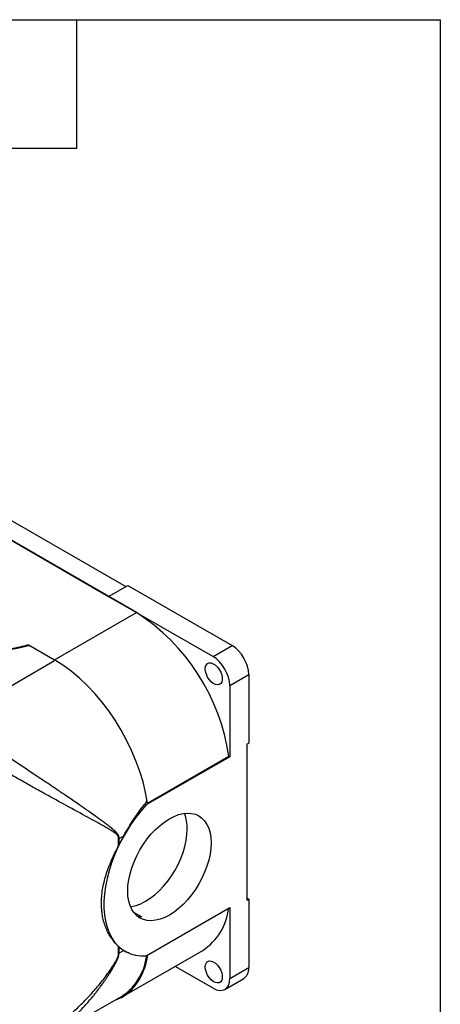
# Model space of a CAD drawing. Header units: millimetres. Extents: x 19 to 819, y 19 to 629.
# Tile 11 of 11: x 744 to 819, y 453 to 629. Entities that reach past the tile are written whole.
import ezdxf

# ---------------------------------------------------------------- set-up
doc = ezdxf.new("R2010")
doc.units = ezdxf.units.MM
doc.header["$LTSCALE"] = 3
doc.linetypes.add('SLD-Solid', pattern=[0])
doc.layers.add('TEXT', color=140, linetype='SLD-Solid', lineweight=25)

msp = doc.modelspace()

# ---------------------------------------------------------------- linework, layer by layer
for p, q in [((765.016, 523.102), (687.941, 567.597)), ((695.932, 566.515), (763.105, 527.737)), ((692.891, 564.76), (760.066, 525.98)), ((760.066, 525.983), (763.46, 527.942)), ((763.46, 527.942), (782.057, 517.206)), ((760.066, 525.98), (760.066, 525.983)), ((760.066, 525.983), (778.663, 515.247)), ((750.423, 514.678), (765.016, 523.102)), ((745.355, 517.134), (745.355, 517.234)), ((745.936, 517.171), (745.935, 517.269)), ((745.935, 517.269), (750.423, 514.678)), ((778.663, 515.247), (782.057, 517.206)), ((732.127, 503.895), (750.424, 514.58)), ((781.633, 510.103), (785.027, 512.062)), ((785.027, 512.062), (785.027, 499.857)), ((781.633, 510.103), (781.633, 497.439)), ((784.674, 499.653), (785.027, 499.857)), ((784.674, 499.653), (784.674, 471.891)), ((781.633, 497.439), (766.76, 488.854)), ((766.972, 489.148), (781.484, 497.526)), ((781.484, 497.526), (781.633, 497.439)), ((766.703, 489.303), (766.972, 489.148)), ((766.523, 488.99), (766.76, 488.854)), ((761.848, 481.63), (761.848, 482.84)), ((761.935, 482.887), (762.762, 483.359)), ((761.935, 481.8), (761.935, 482.887)), ((784.674, 472.299), (785.027, 472.095)), ((784.674, 471.891), (785.027, 472.095)), ((785.027, 472.095), (785.027, 459.89)), ((766.76, 462.008), (781.633, 470.594)), ((781.633, 470.594), (781.633, 457.931)), ((764.476, 469.783), (765.983, 468.914)), ((761.848, 462.426), (761.848, 463.636)), ((761.935, 462.473), (761.935, 463.559)), ((762.762, 462.945), (761.935, 462.473)), ((762.501, 454.678), (776.825, 462.947)), ((762.839, 462.897), (762.946, 462.835)), ((778.663, 456.216), (771.913, 460.112)), ((781.633, 457.931), (785.027, 459.89)), ((780.763, 456.008), (784.157, 457.967)), ((747.518, 446.306), (762.221, 454.655))]:
    msp.add_line(p, q)
at = {"flags": 128}
for points in [[(777.284, 513.065), (777.332, 513.474), (777.472, 513.802), (777.696, 514.029), (777.99, 514.14), (778.335, 514.128), (778.709, 513.994), (779.089, 513.747), (779.452, 513.402), (779.774, 512.98), (780.035, 512.509), (780.218, 512.017), (780.313, 511.536), (780.313, 511.096), (780.218, 510.725), (780.035, 510.445), (779.774, 510.275), (779.452, 510.225), (779.089, 510.298), (778.709, 510.49), (778.335, 510.789), (777.99, 511.175), (777.696, 511.625), (777.472, 512.11), (777.332, 512.601), (777.284, 513.065)], [(766.76, 488.854), (765.789, 487.734), (764.863, 486.547), (763.988, 485.301), (763.171, 484.005), (762.417, 482.668), (761.733, 481.301), (761.123, 479.913), (760.592, 478.513), (760.143, 477.114), (759.78, 475.723), (759.506, 474.353), (759.322, 473.012), (759.229, 471.71), (759.229, 470.457), (759.322, 469.262), (759.506, 468.133), (759.78, 467.08), (760.143, 466.109), (760.592, 465.227), (761.123, 464.441), (761.733, 463.757), (762.417, 463.179), (763.171, 462.712), (763.988, 462.36), (764.863, 462.124), (765.789, 462.006), (766.76, 462.008)], [(778.31, 482.098), (778.263, 481.111), (778.123, 480.083), (777.893, 479.026), (777.574, 477.954), (777.172, 476.88), (776.69, 475.817), (776.135, 474.78), (775.514, 473.781), (774.835, 472.833), (774.106, 471.947), (773.337, 471.135), (772.537, 470.407), (771.716, 469.772), (770.885, 469.238), (770.054, 468.812), (769.233, 468.5), (768.433, 468.304), (767.664, 468.228), (766.935, 468.272), (766.256, 468.437), (765.635, 468.719), (765.08, 469.115), (764.598, 469.621), (764.196, 470.23), (763.877, 470.935), (763.647, 471.726), (763.507, 472.593), (763.46, 473.526), (763.507, 474.513), (763.647, 475.541), (763.877, 476.598), (764.196, 477.67), (764.598, 478.744), (765.08, 479.807), (765.635, 480.844), (766.256, 481.843), (766.935, 482.791), (767.664, 483.677), (768.433, 484.489), (769.233, 485.217), (770.054, 485.852), (770.885, 486.386), (771.716, 486.812), (772.537, 487.125), (773.337, 487.32), (774.106, 487.396), (774.835, 487.352), (775.514, 487.188), (776.135, 486.905), (776.69, 486.509), (777.172, 486.003), (777.574, 485.394), (777.893, 484.689), (778.123, 483.899), (778.263, 483.031), (778.31, 482.098)], [(763.962, 470.718), (764.19, 470.753), (764.99, 470.949), (765.811, 471.262), (766.642, 471.688), (767.474, 472.221), (768.294, 472.856), (769.095, 473.584), (769.864, 474.396), (770.593, 475.282), (771.272, 476.23), (771.892, 477.23), (772.447, 478.267), (772.929, 479.329), (773.332, 480.403), (773.65, 481.475), (773.881, 482.532), (774.02, 483.561), (774.067, 484.547)], [(765.09, 469.107), (765.268, 469.05), (765.983, 468.914)], [(777.284, 459.99), (777.332, 460.399), (777.472, 460.727), (777.696, 460.954), (777.99, 461.065), (778.335, 461.053), (778.709, 460.919), (779.089, 460.672), (779.452, 460.327), (779.774, 459.905), (780.035, 459.434), (780.218, 458.942), (780.313, 458.461), (780.313, 458.021), (780.218, 457.65), (780.035, 457.37), (779.774, 457.2), (779.452, 457.15), (779.089, 457.223), (778.709, 457.415), (778.335, 457.714), (777.99, 458.1), (777.696, 458.55), (777.472, 459.035), (777.332, 459.525), (777.284, 459.99)]]:
    msp.add_lwpolyline(points, dxfattribs=at)
for centre, radius, start, end in [((745.063, 492.166), 36.812, 8.37126, 57.17955), ((766.891, 484.715), 7.178, 358.66422, 21.58242), ((760.951, 484.613), 1.987, 296.84216, 299.68881), ((771.158, 471.615), 10.356, 303.17877, 353.76226), ((760.951, 464.199), 1.987, 296.84216, 299.68881), ((756.856, 463.131), 10.032, 302.32857, 352.1062)]:
    msp.add_arc(centre, radius, start, end)
for centre, major_axis, ratio, start_param, end_param in [((736.121, 528.698), (22, 0.111), 0.5806369, 3.9240484, 5.1426292), ((745.733, 516.661), (0.9, 0.005), 0.5806369, 1.3408723, 2.0010365), ((782.057, 513.777), (-2.1, 3.637), 0.5773815, 3.927089, 5.4978853), ((750.52, 495.448), (-11.911, 20.396), 0.5740133, 4.0917257, 5.4949927), ((778.663, 511.817), (-2.1, 3.637), 0.5773815, 3.927089, 5.4978853), ((771.974, 478.408), (9.078, 15.543), 0.5807308, 1.5914086, 1.6896261), ((771.974, 478.408), (9.078, 15.543), 0.5807308, 3.0284862, 3.1267037), ((750.623, 475.094), (-11.911, 20.396), 0.5740133, 3.0346875, 3.7456582), ((782.057, 461.604), (-2.1, 3.637), 0.5773815, 3.1419439, 3.927089), ((778.663, 459.645), (-2.1, 3.637), 0.5773815, 2.3562927, 3.927089)]:
    msp.add_ellipse(centre, major_axis=major_axis, ratio=ratio, start_param=start_param, end_param=end_param)
for points, knots in [([(745.355, 517.234), (744.347, 516.965), (743.311, 516.742), (741.18, 516.385), (740.095, 516.254), (738.447, 516.128), (737.894, 516.098), (736.788, 516.063), (736.235, 516.057), (735.128, 516.07), (734.573, 516.088), (733.47, 516.149), (732.922, 516.192), (731.286, 516.355), (730.206, 516.512), (728.107, 516.916), (727.08, 517.165), (725.11, 517.747), (724.159, 518.083), (722.366, 518.829), (721.52, 519.239), (720.727, 519.687)], [0, 0, 0, 0, 0.125, 0.125, 0.25, 0.25, 0.3125, 0.3125, 0.375, 0.375, 0.4375, 0.4375, 0.5, 0.5, 0.625, 0.625, 0.75, 0.75, 0.875, 0.875, 1, 1, 1, 1]), ([(745.935, 517.269), (745.838, 517.282), (745.738, 517.285), (745.54, 517.273), (745.445, 517.258), (745.355, 517.234)], [0, 0, 0, 0, 0.5, 0.5, 1, 1, 1, 1]), ([(761.935, 482.887), (761.934, 482.918), (761.933, 482.98), (761.922, 483.069), (761.906, 483.153), (761.884, 483.234), (761.858, 483.311), (761.827, 483.384), (761.794, 483.454), (761.757, 483.52), (761.718, 483.584), (761.676, 483.646), (761.633, 483.705), (761.587, 483.763), (761.541, 483.82), (761.494, 483.875), (761.445, 483.929), (761.396, 483.983), (761.346, 484.035), (761.295, 484.087), (761.243, 484.138), (761.19, 484.188), (761.137, 484.238), (761.084, 484.288), (761.029, 484.337), (760.975, 484.385), (760.919, 484.433), (760.864, 484.481), (760.808, 484.529), (760.751, 484.577), (760.694, 484.625), (760.637, 484.672), (760.58, 484.72), (760.522, 484.767), (760.464, 484.814), (760.405, 484.861), (760.347, 484.908), (760.288, 484.955), (760.228, 485.002), (760.168, 485.048), (760.108, 485.095), (760.048, 485.142), (759.987, 485.188), (759.927, 485.235), (759.865, 485.281), (759.804, 485.328), (759.742, 485.375), (759.68, 485.421), (759.618, 485.468), (759.556, 485.515), (759.493, 485.561), (759.431, 485.608), (759.367, 485.655), (759.304, 485.702), (759.241, 485.749), (759.177, 485.796), (759.113, 485.843), (759.049, 485.89), (758.985, 485.938), (758.92, 485.985), (758.856, 486.032), (758.791, 486.08), (758.726, 486.128), (758.66, 486.175), (758.595, 486.223), (758.529, 486.271), (758.463, 486.319), (758.397, 486.367), (758.331, 486.415), (758.264, 486.463), (758.197, 486.511), (758.131, 486.56), (758.063, 486.608), (757.996, 486.657), (757.928, 486.705), (757.861, 486.754), (757.793, 486.802), (757.725, 486.851), (757.656, 486.9), (757.588, 486.949), (757.519, 486.998), (757.45, 487.047), (757.381, 487.097), (757.312, 487.146), (757.242, 487.195), (757.172, 487.245), (757.102, 487.294), (757.032, 487.344), (756.962, 487.394), (756.891, 487.444), (756.821, 487.494), (756.75, 487.543), (756.679, 487.594), (756.607, 487.644), (756.536, 487.694), (756.464, 487.744), (756.392, 487.795), (756.32, 487.845), (756.248, 487.896), (756.175, 487.946), (756.103, 487.997), (756.03, 488.048), (755.957, 488.099), (755.884, 488.15), (755.81, 488.201), (755.737, 488.252), (755.663, 488.304), (755.589, 488.355), (755.515, 488.407), (755.44, 488.458), (755.366, 488.51), (755.291, 488.562), (755.216, 488.613), (755.141, 488.665), (755.065, 488.717), (754.99, 488.769), (754.914, 488.822), (754.838, 488.874), (754.762, 488.926), (754.686, 488.979), (754.256, 489.275), (753.456, 489.822), (752.414, 490.531), (751.183, 491.362), (749.737, 492.335), (747.813, 493.622), (746.089, 494.77), (744.632, 495.736), (743.552, 496.45), (742.515, 497.133), (741.618, 497.722), (740.847, 498.227), (740.186, 498.66), (739.526, 499.092), (738.868, 499.523), (738.214, 499.95), (737.565, 500.375), (736.922, 500.795), (736.287, 501.21), (735.662, 501.62), (735.047, 502.023), (734.445, 502.417), (733.856, 502.804), (733.477, 503.054), (733.287, 503.178)], [0, 0, 0, 0, 0.0028574, 0.0057044, 0.0085483, 0.0113923, 0.0142356, 0.0170742, 0.0199021, 0.0227188, 0.0255278, 0.0283315, 0.0311313, 0.0339277, 0.0367204, 0.0395091, 0.0422942, 0.0450763, 0.0478559, 0.0506334, 0.0534091, 0.0561832, 0.0589561, 0.0617278, 0.0644985, 0.0672683, 0.0700373, 0.0728055, 0.0755729, 0.0783396, 0.0811056, 0.083871, 0.0866358, 0.0894001, 0.0921638, 0.0949272, 0.0976901, 0.1004526, 0.1032148, 0.1059767, 0.1087383, 0.1114996, 0.1142607, 0.1170216, 0.1197823, 0.1225428, 0.1253033, 0.1280636, 0.1308238, 0.1335839, 0.136344, 0.139104, 0.141864, 0.144624, 0.147384, 0.150144, 0.152904, 0.1556639, 0.1584239, 0.1611838, 0.1639438, 0.1667037, 0.1694637, 0.1722236, 0.1749835, 0.1777434, 0.1805033, 0.1832632, 0.1860231, 0.1887829, 0.1915428, 0.1943027, 0.1970626, 0.1998224, 0.2025823, 0.2053422, 0.2081021, 0.210862, 0.2136219, 0.2163818, 0.2191417, 0.2219017, 0.2246616, 0.2274216, 0.2301817, 0.2329417, 0.2357018, 0.2384619, 0.2412221, 0.2439823, 0.2467426, 0.2495029, 0.2522632, 0.2550237, 0.2577842, 0.2605447, 0.2633054, 0.2660661, 0.2688269, 0.2715878, 0.2743488, 0.2771099, 0.2798711, 0.2826325, 0.2853939, 0.2881555, 0.2909172, 0.2936791, 0.2964411, 0.2992032, 0.3019656, 0.3047281, 0.3074907, 0.3102536, 0.3130166, 0.3157799, 0.3185433, 0.321307, 0.3240709, 0.326835, 0.3295994, 0.3707641, 0.4120206, 0.4371288, 0.4948213, 0.5539165, 0.6195126, 0.6531841, 0.6853399, 0.7160074, 0.745186, 0.7646656, 0.7841719, 0.8036997, 0.8232467, 0.8428138, 0.8624055, 0.8820227, 0.9016594, 0.9213101, 0.9409708, 0.9606392, 0.980315, 1, 1, 1, 1]), ([(761.848, 482.84), (761.847, 482.864), (761.846, 482.914), (761.837, 482.985), (761.822, 483.055), (761.802, 483.124), (761.776, 483.192), (761.728, 483.293), (761.643, 483.423), (761.478, 483.607), (761.231, 483.821), (760.895, 484.064), (760.491, 484.323), (760.021, 484.607), (759.438, 484.941), (758.74, 485.331), (757.692, 485.91), (755.703, 487), (752.698, 488.629), (749.393, 490.442), (746.697, 491.947), (744.541, 493.163), (742.376, 494.396), (740.14, 495.689), (737.941, 496.984), (736.278, 497.983), (735.179, 498.654), (734.573, 499.027), (733.982, 499.393), (733.407, 499.754), (732.848, 500.108), (732.305, 500.456), (731.956, 500.682), (731.782, 500.795)], [0, 0, 0, 0, 0.0022416, 0.0045504, 0.0069404, 0.0094243, 0.0120135, 0.0147181, 0.0217022, 0.0297214, 0.0435557, 0.0601458, 0.0778971, 0.0983518, 0.1215173, 0.1511616, 0.1830887, 0.2447266, 0.3743292, 0.4925727, 0.5570527, 0.6176714, 0.6821659, 0.7437316, 0.8089919, 0.871321, 0.8900455, 0.9086331, 0.9270973, 0.945452, 0.9637111, 0.981889, 1, 1, 1, 1]), ([(766.793, 489.941), (766.818, 489.786), (766.806, 489.613), (766.711, 489.28), (766.629, 489.119), (766.523, 488.99)], [0, 0, 0, 0, 0.5, 0.5, 1, 1, 1, 1]), ([(762.762, 483.359), (763.339, 484.374), (763.93, 485.355), (765.172, 487.238), (765.824, 488.139), (766.523, 488.99)], [0, 0, 0, 0, 0.5, 0.5, 1, 1, 1, 1]), ([(761.848, 463.636), (761.388, 464.048), (760.966, 464.529), (760.215, 465.614), (759.885, 466.218), (759.477, 467.213), (759.356, 467.557), (759.148, 468.261), (759.061, 468.623), (758.85, 469.735), (758.777, 470.512), (758.777, 471.732), (758.795, 472.146), (758.866, 472.976), (758.92, 473.394), (759.13, 474.659), (759.338, 475.516), (759.746, 476.826), (759.897, 477.265), (760.224, 478.138), (760.401, 478.574), (760.965, 479.881), (761.388, 480.752), (761.848, 481.63)], [0, 0, 0, 0, 0.125, 0.125, 0.25, 0.25, 0.3125, 0.3125, 0.375, 0.375, 0.5, 0.5, 0.5625, 0.5625, 0.625, 0.625, 0.75, 0.75, 0.8125, 0.8125, 0.875, 0.875, 1, 1, 1, 1]), ([(763.742, 462.468), (763.712, 462.477), (763.37, 462.576), (763.052, 462.769), (762.762, 462.945)], [0, 0, 0, 0, 0.0874644, 1, 1, 1, 1]), ([(731.782, 445.604), (731.883, 445.554), (732.085, 445.455), (732.395, 445.318), (732.71, 445.189), (733.032, 445.07), (733.359, 444.96), (733.692, 444.859), (734.03, 444.768), (734.374, 444.686), (734.723, 444.614), (735.077, 444.552), (735.436, 444.499), (736.369, 444.389), (737.943, 444.352), (740.141, 444.616), (742.376, 445.171), (744.544, 445.963), (746.704, 446.988), (748.76, 448.177), (750.784, 449.556), (752.687, 451.05), (754.543, 452.703), (756.292, 454.449), (757.695, 456.02), (758.743, 457.298), (759.526, 458.309), (760.243, 459.301), (760.825, 460.174), (761.231, 460.841), (761.479, 461.293), (761.643, 461.638), (761.741, 461.884), (761.803, 462.092), (761.84, 462.269), (761.845, 462.375), (761.848, 462.426)], [0, 0, 0, 0, 0.0105357, 0.0210968, 0.0316862, 0.0423067, 0.0529613, 0.0636527, 0.0743837, 0.0851572, 0.0959759, 0.1068424, 0.1177594, 0.1287297, 0.1911441, 0.2561828, 0.3176878, 0.3824156, 0.4432334, 0.5074897, 0.567814, 0.6317542, 0.6917663, 0.7554436, 0.817036, 0.8488851, 0.8785438, 0.9121171, 0.9398841, 0.9564815, 0.9702926, 0.978305, 0.9852902, 0.9905825, 0.9954537, 1, 1, 1, 1]), ([(747.511, 446.318), (747.751, 446.451), (748.51, 446.872), (749.621, 447.615), (750.869, 448.521), (752.001, 449.424), (753.16, 450.43), (754.338, 451.543), (755.314, 452.547), (756.111, 453.419), (756.746, 454.144), (757.25, 454.748), (757.613, 455.198), (757.824, 455.464), (758.039, 455.739), (758.314, 456.097), (758.662, 456.561), (759.053, 457.101), (759.41, 457.61), (759.721, 458.067), (759.972, 458.444), (760.144, 458.709), (760.292, 458.941), (760.447, 459.188), (760.64, 459.505), (760.815, 459.798), (760.97, 460.066), (761.106, 460.31), (761.261, 460.593), (761.425, 460.91), (761.598, 461.273), (761.753, 461.641), (761.894, 462.052), (761.921, 462.327), (761.935, 462.473)], [0, 0, 0, 0, 0.039271, 0.1244087, 0.1877306, 0.2544153, 0.3244874, 0.3979682, 0.4748766, 0.5137073, 0.5567588, 0.6040334, 0.6187688, 0.633871, 0.6493402, 0.6651763, 0.6940578, 0.7263167, 0.7537668, 0.7764071, 0.7995276, 0.8137016, 0.8181802, 0.835922, 0.8523073, 0.8673364, 0.8810104, 0.8933302, 0.9042975, 0.9238019, 0.9407949, 0.9580255, 0.9777753, 1, 1, 1, 1]), ([(766.793, 461.754), (766.804, 461.828), (766.819, 461.934), (766.78, 461.994), (766.768, 462.013)], [0, 0, 0, 0, 0.7004593, 1, 1, 1, 1])]:
    msp.add_open_spline(points, degree=3, knots=knots)
for points in [[(761.848, 481.63), (761.877, 481.686), (761.906, 481.743), (761.935, 481.8)], [(761.935, 463.559), (761.906, 463.584), (761.877, 463.61), (761.848, 463.636)]]:
    msp.add_open_spline(points, degree=3)
at = {"layer": 'TEXT'}
for p, q in [((19.05, 628.65), (819.15, 628.65)), ((754.38, 605.79), (754.38, 628.65)), ((819.15, 628.65), (819.15, 19.05)), ((731.52, 605.79), (754.38, 605.79))]:
    msp.add_line(p, q, dxfattribs=at)

doc.saveas('drawing.dxf')
